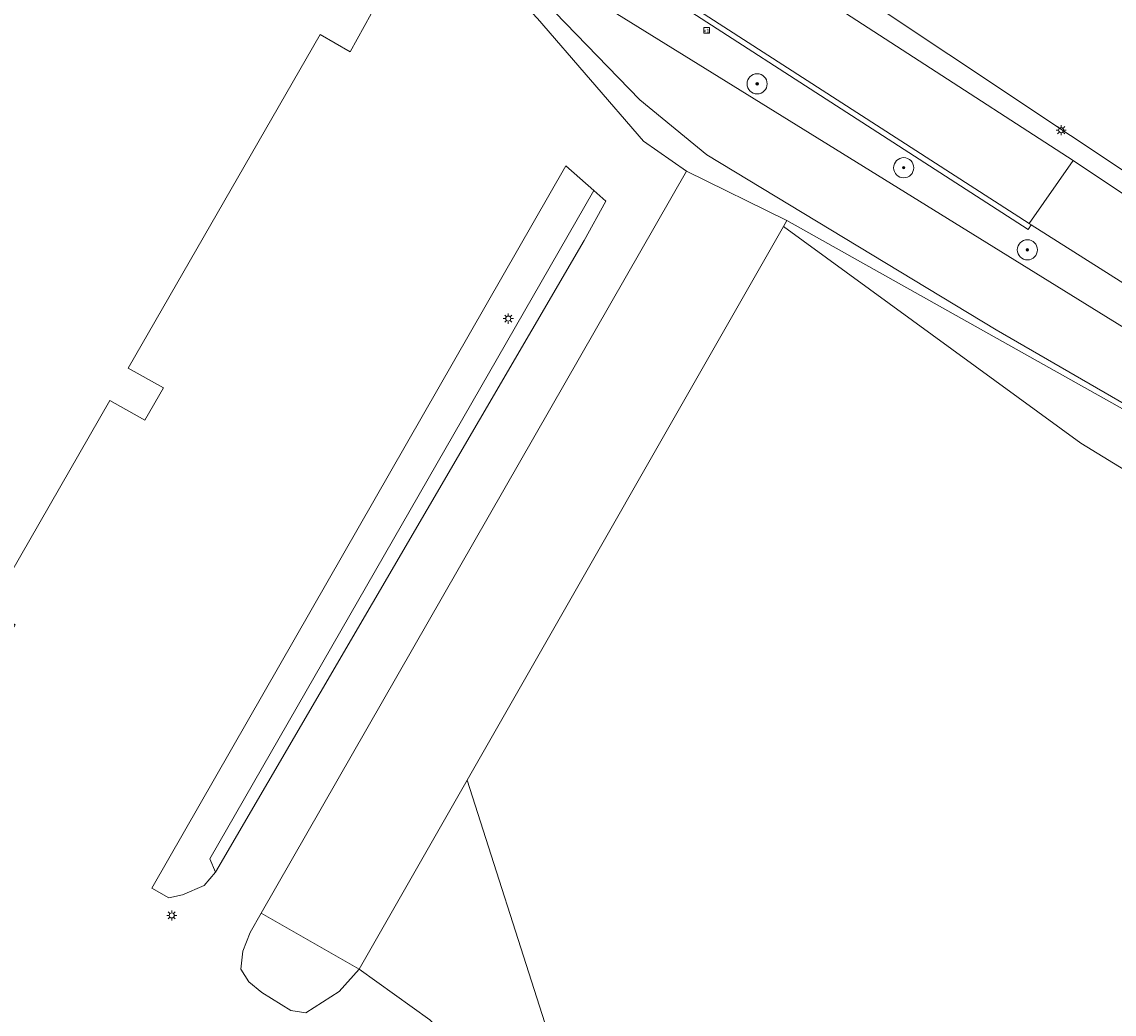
# Model space of a CAD drawing. Header units: metres. Extents: x 187916 to 189411, y 333285 to 334910.
# Tile 247 of 256: x 188843 to 188886, y 334153 to 334192. Entities that reach past the tile are written whole.
import ezdxf
from ezdxf.enums import TextEntityAlignment as Align

# ---------------------------------------------------------------- set-up
doc = ezdxf.new("R2010")
doc.units = ezdxf.units.M
for name, color, linetype, lineweight in [('B-WE-GR-BOOM-S', 253, 'Continuous', 15), ('B-WE-IE-MEUBILAIR-S', 253, 'Continuous', 15), ('B-WE-IE-TERREINAFSCHEIDING_KUNSTMATIG_HEKWERK-G', 253, 'IE-TERREINAFSCHEIDING_KUNSTMATIG-SO', 15), ('B-WE-IE-TERREINAFSCHEIDING_KUNSTMATIG_MUUR-G', 253, 'IE-TERREINAFSCHEIDING_KUNSTMATIG-SO', 15), ('B-WE-OG-BEBOUWING-GV', 253, 'Continuous', 15), ('B-WE-OG-TERREIN_BEGROEID-GV', 253, 'Continuous', 15), ('B-WE-OG-TERREIN_ERF-GV', 253, 'Continuous', 15), ('B-WE-OG-WEG-GV', 253, 'Continuous', 15), ('B-WE-VH-GESLOTENVERHARDING_ASFALT-GV', 253, 'Continuous', 15), ('B-WE-VH-OPENVERHARDING-GV', 253, 'Continuous', 15), ('B-WE-VH-OPENVERHARDING_SIERBESTRATING-GV', 253, 'Continuous', 15), ('B-WE-VH-OPENVERHARDING_STRAATBAKSTEEN-GV', 253, 'Continuous', 15), ('N-WE-VH-VERHARDING_STRAATBAKSTEEN_WF_HALFSTEENS-A', 250, 'Continuous', 18)]:
    doc.layers.add(name, color=color, linetype=linetype, lineweight=lineweight)
doc.styles.add('NLCS-ISO', font='NLCS-ISO.ttf')
doc.linetypes.add('IE-TERREINAFSCHEIDING_KUNSTMATIG-SO', pattern='A,4,[82,NLCS.SHX,S=0.75,R=90,X=0,Y=0],4,-2', length=10)

# ---------------------------------------------------------------- blocks, each defined once
blk = doc.blocks.new('ontwerp Tempelplein')
at = {"layer": 'N-WE-VH-VERHARDING_STRAATBAKSTEEN_WF_HALFSTEENS-A', "transparency": 33554585}
h = blk.add_hatch(dxfattribs=at)
h.set_pattern_fill('AVH-SBS_WAALFORMAAT_HALFST-SO', color=256, scale=0.3, angle=330.11, pattern_type=2)
h.set_pattern_definition([(330.11, (188841.51195, 334197.50189), (0.07475046, 0.13004756), []), (60.11, (188842.03214, 334197.2029), (-0.52019, 0.299002), [0.15, -0.15]), (60.11, (188841.8468, 334197.48243), (-0.52019, 0.299002), [0.15, -0.15]), (330.11, (188841.80942, 334197.4174), (0.149501, 0.2600951), [0, -0.6, 0, 0, 0]), (330.11, (188842.14427, 334197.39796), (0.149501, 0.2600951), [0, -0.6, 0, 0, 0])])
h.paths.add_polyline_path([(188832.647, 334176.609), (188844.737, 334197.643), (188845.726, 334199.785), (188841.741, 334202.783), (188841.14, 334201.984, 0.220472), (188841.016, 334201.408), (188841.68, 334198.483, -0.198912), (188841.512, 334197.502), (188831.182, 334181.112, -0.198912), (188830.37, 334180.537), (188827.04, 334179.782, 0.198912), (188826.603, 334179.472), (188824.867, 334176.718), (188827.405, 334175.118), (188821.074, 334165.073), (188819.829, 334163.096, -0.36656), (188817.363, 334162.318), (188816.361, 334162.739), (188815.974, 334161.816, 0.001134), (188815.951, 334161.754), (188816.529, 334161.577), (188816.003, 334159.855), (188815.424, 334160.032), (188815.41, 334159.967), (188815.391, 334159.004, 0.165631), (188816.224, 334157.417, -0.070318), (188819.288, 334153.57), (188819.34, 334153.491), (188820.524, 334155.548)])
h.paths.add_polyline_path([(188828.108, 334177.021), (188826.372, 334177.957), (188827.313, 334179.709), (188829.062, 334178.754)], flags=16)
h.paths.add_polyline_path([(188820.247, 334158.239), (188821.254, 334157.586), (188820.928, 334157.082), (188819.921, 334157.735), (188820.003, 334157.861), (188816.353, 334160.227), (188816.516, 334160.479), (188820.166, 334158.113)], flags=16)
blk = doc.blocks.new('SIE-MEUBILAIR_BORD_VERKEER-SO')
blk.add_lwpolyline([(-0.5625, -0.5625), (0.5625, -0.5625), (0.5625, 0.5625), (-0.5625, 0.5625)], close=True)
at = {"style": 'NLCS-ISO'}
blk.add_text('vb', height=0.75, dxfattribs=at).set_placement((0, 0), align=Align.MIDDLE_CENTER)
blk = doc.blocks.new('SIE-MEUBILAIR_PAAL_LICHTMAST-SO')
for points in [[(-0.62, 0), (-1, 0)], [(-0.71, 0.71), (-0.44, 0.44)], [(0, 1), (0, 0.62)], [(0.44, 0.44), (0.71, 0.71)], [(1, 0), (0.62, 0)], [(-0.71, -0.71), (-0.44, -0.44)], [(0, -0.62), (0, -1)], [(0.44, -0.44), (0.71, -0.71)]]:
    blk.add_lwpolyline(points)
blk.add_circle((0, 0), 0.5)
blk = doc.blocks.new('SGR-BOOM_GBKN-SO')
at = {"linetype": 'ByBlock', "lineweight": 18}
h = blk.add_hatch(color=0, dxfattribs=at)
h.dxf.hatch_style = 1
edge = h.paths.add_edge_path()
edge.add_arc((0, 0), 0.25, 0, 360)
at = {"color": 0, "linetype": 'ByBlock', "lineweight": 18}
for radius in [2, 0.25]:
    blk.add_circle((0, 0), radius, dxfattribs=at)
at = {"color": 0, "linetype": 'ByBlock', "lineweight": 18, "style": 'NLCS-ISO'}
blk.add_attdef('SOORT', (2.5, 0), '', height=1.5, dxfattribs=at)
blk = doc.blocks.new('DTM')
at = {"layer": 'B-WE-IE-TERREINAFSCHEIDING_KUNSTMATIG_HEKWERK-G', "ltscale": 0.2, "flags": 128}
blk.add_lwpolyline([(188865.8, 334192.964), (188894.729, 334175.054), (188898.52, 334173.41)], dxfattribs=at)
at = {"layer": 'B-WE-IE-TERREINAFSCHEIDING_KUNSTMATIG_MUUR-G', "ltscale": 0.2, "flags": 128}
for points in [[(188871.806, 334195.019), (188884.476, 334186.802)], [(188884.476, 334186.802), (188899.191, 334176.982), (188913.505, 334175.621), (188937.777, 334173.485), (188949.589, 334172.091), (188958.906, 334173.643), (188964.243, 334175.311)]]:
    blk.add_lwpolyline(points, dxfattribs=at)
at = {"layer": 'B-WE-OG-BEBOUWING-GV', "ltscale": 0.2, "flags": 128}
blk.add_lwpolyline([(188832.015, 334152.601), (188838.107, 334163.2), (188838.962, 334162.731), (188839.509, 334162.431), (188840.255, 334163.718), (188838.938, 334164.55), (188840.055, 334166.543), (188841.077, 334165.944), (188842.476, 334168.363), (188841.456, 334168.969), (188846.226, 334177.274), (188847.622, 334176.485), (188848.364, 334177.77), (188846.957, 334178.552), (188854.577, 334191.806), (188855.769, 334191.114), (188856.887, 334193.124), (188851.774, 334197.471), (188851.59, 334197.513), (188851.439, 334197.401), (188849.856, 334194.668), (188844.795, 334197.609), (188844.763, 334197.553)], dxfattribs=at)
blk.add_lwpolyline([(188872.98, 334184.18), (188873.114, 334184.414), (188869.126, 334186.378), (188852.237, 334156.916), (188856.124, 334154.686), (188860.416, 334162.195)], close=True, dxfattribs=at)
at = {"layer": 'B-WE-OG-TERREIN_BEGROEID-GV', "ltscale": 0.2, "flags": 128}
blk.add_lwpolyline([(188895.304, 334140.808), (188896.235, 334143.166), (188901.305, 334160.244), (188903.149, 334166.221), (188895.531, 334168.996), (188884.779, 334175.575), (188872.98, 334184.18), (188860.416, 334162.195), (188863.504, 334152.556), (188856.146, 334141.533), (188878.535, 334126.5), (188878.138, 334125.895), (188880.781, 334124.11), (188881.156, 334124.673), (188883.344, 334123.17), (188893.019, 334136.605), (188894.794, 334141.045)], close=True, dxfattribs=at)
at = {"layer": 'B-WE-OG-TERREIN_ERF-GV', "ltscale": 0.2, "flags": 128}
for points in [[(188871.806, 334195.019), (188884.476, 334186.802), (188899.191, 334176.982)], [(188889.158, 334184.601), (188874.748, 334194.213)], [(188894.729, 334175.054), (188865.8, 334192.964), (188864.335, 334194.11), (188862.202, 334196.327), (188861.033, 334197.258), (188860.511, 334196.451), (188862.3, 334194.464), (188863.904, 334192.682), (188867.27, 334189.212), (188869.934, 334187.025), (188881.423, 334180.078), (188889.137, 334175.615)], [(188938.273, 334165.586), (188935.564, 334166.041), (188921.389, 334167.095), (188915.798, 334167.428), (188910.104, 334168.534), (188904.551, 334169.813), (188900.612, 334170.451), (188896.227, 334172.162), (188889.137, 334175.615), (188881.423, 334180.078), (188869.934, 334187.025), (188867.27, 334189.212), (188863.904, 334192.682), (188862.3, 334194.464), (188860.511, 334196.451), (188860.064, 334195.761)], [(188860.064, 334195.761), (188856.887, 334193.124), (188855.769, 334191.114), (188854.577, 334191.806), (188846.957, 334178.552), (188848.364, 334177.77), (188847.622, 334176.485), (188846.226, 334177.274), (188841.456, 334168.969), (188842.476, 334168.363), (188841.077, 334165.944), (188840.055, 334166.543), (188838.938, 334164.55), (188840.255, 334163.718), (188839.509, 334162.431), (188838.962, 334162.731), (188838.107, 334163.2), (188832.015, 334152.601), (188831.18, 334151.149), (188835.203, 334147.91), (188832.819, 334144.95)], [(188838.956, 334145.229), (188842.4, 334150.25), (188855.265, 334141.358), (188860.397, 334148.563), (188860.502, 334150.009), (188860.137, 334151.184), (188859.644, 334151.972), (188858.939, 334152.673), (188856.124, 334154.686), (188855.33, 334153.799), (188854.015, 334152.959), (188853.418, 334153.052), (188852.267, 334153.765), (188851.754, 334154.184), (188851.432, 334154.685), (188851.508, 334155.398), (188851.799, 334156.146), (188852.237, 334156.916), (188869.126, 334186.378), (188867.413, 334187.563), (188863.205, 334192.435), (188861.422, 334194.346)], [(188861.422, 334194.346), (188863.205, 334192.435), (188867.413, 334187.563), (188869.126, 334186.378), (188873.114, 334184.414), (188889.688, 334175.109), (188903.572, 334167.591), (188905.444, 334167.381), (188938.881, 334163.632)]]:
    blk.add_lwpolyline(points, dxfattribs=at)
for points in [[(188865.446, 334185.602), (188864.332, 334186.581), (188847.895, 334157.908), (188848.575, 334157.518), (188849.117, 334157.636), (188849.975, 334158.006), (188850.421, 334158.535), (188850.198, 334159.073)], [(188865.446, 334185.602), (188865.927, 334185.179), (188865.068, 334183.627), (188850.421, 334158.535), (188849.975, 334158.006), (188849.117, 334157.636), (188848.575, 334157.518), (188847.895, 334157.908), (188864.332, 334186.581)], [(188850.421, 334158.535), (188865.068, 334183.627), (188865.927, 334185.179), (188865.446, 334185.602), (188850.198, 334159.073)], [(188903.572, 334167.591), (188889.688, 334175.109), (188873.114, 334184.414), (188872.98, 334184.18), (188884.779, 334175.575), (188895.531, 334168.996), (188903.149, 334166.221)], [(188860.416, 334162.195), (188856.124, 334154.686), (188858.939, 334152.673), (188859.644, 334151.972), (188860.137, 334151.184), (188860.502, 334150.009), (188860.397, 334148.563), (188855.265, 334141.358), (188855.788, 334140.996), (188856.146, 334141.533), (188863.504, 334152.556)], [(188856.124, 334154.686), (188852.237, 334156.916), (188851.799, 334156.146), (188851.508, 334155.398), (188851.432, 334154.685), (188851.754, 334154.184), (188852.267, 334153.765), (188853.418, 334153.052), (188854.015, 334152.959), (188855.33, 334153.799)]]:
    blk.add_lwpolyline(points, close=True, dxfattribs=at)
at = {"layer": 'B-WE-OG-WEG-GV', "ltscale": 0.2, "flags": 128}
for points in [[(188955.41, 334169.794), (188949.047, 334169.527), (188935.433, 334171.039), (188902.136, 334173.895), (188897.983, 334174.615), (188888.68, 334180.522), (188882.816, 334184.247), (188882.692, 334184.052), (188861.684, 334197.626)], [(188860.064, 334195.761), (188860.511, 334196.451), (188861.033, 334197.258), (188862.202, 334196.327), (188864.335, 334194.11), (188865.8, 334192.964), (188894.729, 334175.054), (188898.52, 334173.41), (188899.521, 334173.119), (188906.496, 334171.093), (188907.139, 334172.04), (188907.296, 334172.228), (188911.108, 334172.305), (188913.274, 334172.086), (188949.34, 334168.442)]]:
    blk.add_lwpolyline(points, dxfattribs=at)
at = {"layer": 'B-WE-VH-GESLOTENVERHARDING_ASFALT-GV', "ltscale": 0.2, "flags": 128}
blk.add_lwpolyline([(188937.777, 334173.485), (188913.505, 334175.621), (188899.191, 334176.982), (188884.476, 334186.802), (188882.73, 334184.302), (188882.816, 334184.247), (188888.68, 334180.522), (188897.983, 334174.615), (188902.136, 334173.895), (188935.433, 334171.039), (188949.047, 334169.527)], dxfattribs=at)
at = {"layer": 'B-WE-VH-OPENVERHARDING-GV', "ltscale": 0.2, "flags": 128}
for points in [[(188882.816, 334184.247), (188882.73, 334184.302), (188861.799, 334197.794)], [(188861.684, 334197.626), (188882.692, 334184.052), (188882.816, 334184.247)]]:
    blk.add_lwpolyline(points, dxfattribs=at)
at = {"layer": 'B-WE-VH-OPENVERHARDING_SIERBESTRATING-GV', "ltscale": 0.2, "flags": 128}
blk.add_lwpolyline([(188861.799, 334197.794), (188882.73, 334184.302), (188884.476, 334186.802), (188871.806, 334195.019), (188868.977, 334196.85), (188863.299, 334200.523)], dxfattribs=at)
at = {"layer": 'B-WE-VH-OPENVERHARDING_STRAATBAKSTEEN-GV', "ltscale": 0.2, "flags": 128}
blk.add_lwpolyline([(188874.748, 334194.213), (188889.158, 334184.601)], dxfattribs=at)
at = {"layer": 'B-WE-GR-BOOM-S', "xscale": 0.2, "yscale": 0.2, "zscale": 0.2}
for p in [(188871.93, 334189.84), (188877.75, 334186.51), (188882.66, 334183.25)]:
    blk.add_blockref('SGR-BOOM_GBKN-SO', p, dxfattribs=at)
at = {"layer": 'B-WE-IE-MEUBILAIR-S', "xscale": 0.2, "yscale": 0.2, "zscale": 0.2}
for name, p in [('SIE-MEUBILAIR_BORD_VERKEER-SO', (188869.926, 334191.962)), ('SIE-MEUBILAIR_PAAL_LICHTMAST-SO', (188884, 334188)), ('SIE-MEUBILAIR_PAAL_LICHTMAST-SO', (188862.052, 334180.518)), ('SIE-MEUBILAIR_PAAL_LICHTMAST-SO', (188848.689, 334156.824))]:
    blk.add_blockref(name, p, dxfattribs=at)

msp = doc.modelspace()

# ---------------------------------------------------------------- block references
msp.add_blockref('DTM', (0, 0))

# ---------------------------------------------------------------- next in the draw order: block references
msp.add_blockref('ontwerp Tempelplein', (0, 0))

doc.saveas('drawing.dxf')
